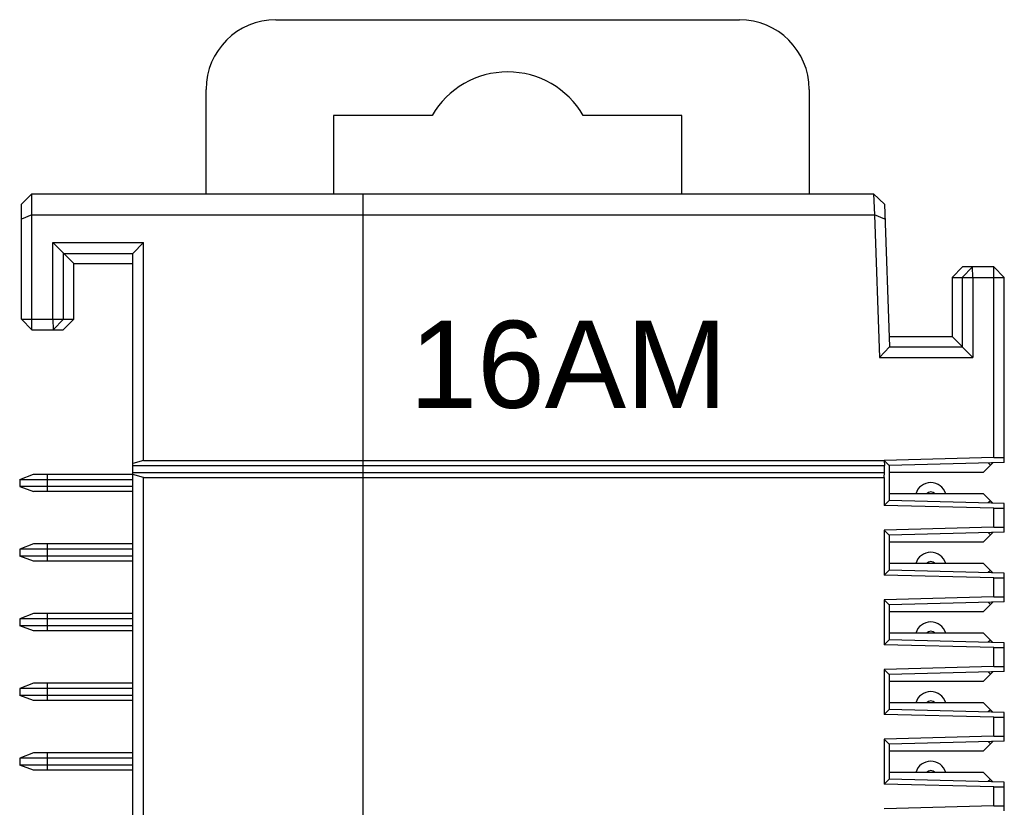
# Model space of a CAD drawing. Extents: x 1653 to 2131, y -357 to 2652.
# Tile 28 of 34: x 2032 to 2060, y -2 to 21. Entities that reach past the tile are written whole.
import ezdxf
from ezdxf.enums import TextEntityAlignment as Align

# ---------------------------------------------------------------- set-up
doc = ezdxf.new("R2010")
doc.units = 0
doc.header["$LTSCALE"] = 30.734
doc.header["$MEASUREMENT"] = 0
doc.layers.get('0').update_dxf_attribs({"linetype": 'CONTINUOUS'})
doc.layers.add('7_ALL_FEATURES', color=7, linetype='CONTINUOUS')
doc.styles.add('TEXTSTYLE_1', font='arial.ttf')

msp = doc.modelspace()

# ---------------------------------------------------------------- linework, layer by layer
at = {"linetype": 'Continuous'}
for p, q in [((2039.564, 20.574), (2052.864, 20.574)), ((2037.564, 15.574), (2037.564, 18.574)), ((2054.864, 18.574), (2054.864, 15.574)), ((2041.214, 17.824), (2041.214, 15.574)), ((2044.048, 17.824), (2041.214, 17.824)), ((2051.214, 17.824), (2048.379, 17.824)), ((2051.214, 15.574), (2051.214, 17.824))]:
    msp.add_line(p, q, dxfattribs=at)
for centre, radius, start, end in [((2039.564, 18.574), 2, 90, 180), ((2052.864, 18.574), 2, 0, 90), ((2046.214, 16.574), 2.5, 30, 150)]:
    msp.add_arc(centre, radius, start, end, dxfattribs=at)
at = {"layer": '7_ALL_FEATURES', "linetype": 'Continuous'}
for p, q in [((2032.264, 15.274), (2032.564, 15.574)), ((2032.564, 11.674), (2032.564, 15.574)), ((2032.564, 15.574), (2056.713, 15.574)), ((2042.064, -4.403), (2042.064, 15.574)), ((2056.713, 15.574), (2056.735, 14.974)), ((2057.025, 15.274), (2056.714, 15.574)), ((2032.264, 11.974), (2032.264, 15.274)), ((2057.025, 15.274), (2057.174, 11.183)), ((2032.564, 14.974), (2032.264, 14.85)), ((2032.564, 14.974), (2056.735, 14.974)), ((2056.735, 14.974), (2056.885, 10.874)), ((2057.04, 14.85), (2056.735, 14.974)), ((2033.164, 11.974), (2033.164, 14.174)), ((2033.764, 13.574), (2033.164, 14.174)), ((2033.164, 14.174), (2035.764, 14.174)), ((2035.464, 13.865), (2035.764, 14.174)), ((2035.764, 7.92), (2035.764, 14.174)), ((2033.473, 11.974), (2033.473, 13.865)), ((2033.473, 13.865), (2035.464, 13.865)), ((2035.464, -70.717), (2035.464, 13.865)), ((2033.764, 11.974), (2033.764, 13.574)), ((2033.764, 13.574), (2035.464, 13.574)), ((2058.964, 13.174), (2059.264, 13.474)), ((2059.255, 13.174), (2059.555, 13.474)), ((2060.164, 13.474), (2059.264, 13.474)), ((2059.564, 13.174), (2059.555, 13.474)), ((2060.164, 8.003), (2060.164, 13.474)), ((2060.464, 13.174), (2060.164, 13.474)), ((2058.964, 13.174), (2058.964, 11.474)), ((2058.964, 13.174), (2060.464, 13.174)), ((2059.255, 13.174), (2059.255, 11.183)), ((2059.564, 13.174), (2059.564, 10.874)), ((2060.464, 7.861), (2060.464, 13.174)), ((2032.564, 11.674), (2032.264, 11.974)), ((2032.264, 11.974), (2033.764, 11.974)), ((2033.164, 11.974), (2033.172, 11.674)), ((2033.473, 11.974), (2033.172, 11.674)), ((2033.764, 11.974), (2033.464, 11.674)), ((2032.564, 11.674), (2033.464, 11.674)), ((2057.164, 11.474), (2058.964, 11.474)), ((2059.564, 10.874), (2058.964, 11.474)), ((2057.174, 11.183), (2056.885, 10.874)), ((2057.174, 11.183), (2059.255, 11.183)), ((2056.885, 10.874), (2059.564, 10.874)), ((2035.764, 7.92), (2035.464, 7.833)), ((2035.764, 7.92), (2057.014, 7.92)), ((2060.164, 8.003), (2057.014, 7.92)), ((2057.014, 7.92), (2057.029, 7.774)), ((2057.014, 7.92), (2057.164, 7.774)), ((2060.164, 8.003), (2060.464, 8.002)), ((2035.464, 7.774), (2057.029, 7.774)), ((2057.029, 7.574), (2057.029, 7.774)), ((2060.464, 7.861), (2057.164, 7.774)), ((2057.164, 7.774), (2057.164, 6.774)), ((2059.864, 7.584), (2060.131, 7.852)), ((2060.064, 7.784), (2059.999, 7.849)), ((2032.214, 7.374), (2032.614, 7.524)), ((2032.214, 7.374), (2032.214, 7.174)), ((2032.214, 7.374), (2035.464, 7.374)), ((2032.614, 7.524), (2035.464, 7.524)), ((2033.014, 7.024), (2033.014, 7.524)), ((2035.464, 7.574), (2057.029, 7.574)), ((2035.764, 7.428), (2035.464, 7.516)), ((2035.764, -71.026), (2035.764, 7.428)), ((2035.764, 7.428), (2057.014, 7.428)), ((2057.014, 7.428), (2057.029, 7.574)), ((2057.014, 7.428), (2057.014, 6.628)), ((2057.164, 7.584), (2059.864, 7.584)), ((2032.214, 7.174), (2032.614, 7.024)), ((2035.464, 7.174), (2032.214, 7.174)), ((2035.464, 7.024), (2032.614, 7.024)), ((2059.864, 6.964), (2057.164, 6.964)), ((2060.131, 6.697), (2059.864, 6.964)), ((2057.014, 6.628), (2057.164, 6.774)), ((2060.164, 6.546), (2057.014, 6.628)), ((2060.464, 6.688), (2057.164, 6.774)), ((2060.064, 6.764), (2059.999, 6.7)), ((2060.164, 6.546), (2060.464, 6.547)), ((2060.164, 6.003), (2060.164, 6.546)), ((2060.464, 5.861), (2060.464, 6.688)), ((2060.164, 6.003), (2057.014, 5.92)), ((2060.164, 6.003), (2060.464, 6.002)), ((2057.014, 5.92), (2057.014, 4.628)), ((2057.014, 5.92), (2057.164, 5.774)), ((2060.464, 5.861), (2057.164, 5.774)), ((2057.164, 5.774), (2057.164, 4.774)), ((2059.864, 5.584), (2060.131, 5.852)), ((2060.064, 5.784), (2059.999, 5.849)), ((2032.614, 5.524), (2032.214, 5.374)), ((2032.214, 5.374), (2032.214, 5.174)), ((2035.464, 5.374), (2032.214, 5.374)), ((2035.464, 5.524), (2032.614, 5.524)), ((2033.014, 5.024), (2033.014, 5.524)), ((2057.164, 5.584), (2059.864, 5.584)), ((2032.614, 5.024), (2032.214, 5.174)), ((2035.464, 5.174), (2032.214, 5.174)), ((2035.464, 5.024), (2032.614, 5.024)), ((2059.864, 4.964), (2057.164, 4.964)), ((2060.131, 4.697), (2059.864, 4.964)), ((2057.014, 4.628), (2057.164, 4.774)), ((2060.164, 4.546), (2057.014, 4.628)), ((2060.464, 4.688), (2057.164, 4.774)), ((2060.064, 4.764), (2059.999, 4.7)), ((2060.164, 4.546), (2060.464, 4.547)), ((2060.164, 4.003), (2060.164, 4.546)), ((2060.464, 3.861), (2060.464, 4.688)), ((2060.164, 4.003), (2057.014, 3.92)), ((2060.164, 4.003), (2060.464, 4.002)), ((2057.014, 3.92), (2057.014, 2.628)), ((2057.014, 3.92), (2057.164, 3.774)), ((2060.464, 3.861), (2057.164, 3.774)), ((2057.164, 3.774), (2057.164, 2.774)), ((2059.864, 3.584), (2060.131, 3.852)), ((2060.064, 3.784), (2059.999, 3.849)), ((2032.614, 3.524), (2032.214, 3.374)), ((2035.464, 3.524), (2032.614, 3.524)), ((2033.014, 3.024), (2033.014, 3.524)), ((2057.164, 3.584), (2059.864, 3.584)), ((2032.214, 3.374), (2032.214, 3.174)), ((2035.464, 3.374), (2032.214, 3.374)), ((2032.614, 3.024), (2032.214, 3.174)), ((2035.464, 3.174), (2032.214, 3.174)), ((2035.464, 3.024), (2032.614, 3.024)), ((2059.864, 2.964), (2057.164, 2.964)), ((2060.131, 2.697), (2059.864, 2.964)), ((2057.014, 2.628), (2057.164, 2.774)), ((2060.164, 2.546), (2057.014, 2.628)), ((2060.464, 2.688), (2057.164, 2.774)), ((2060.064, 2.764), (2059.999, 2.7)), ((2060.164, 2.546), (2060.464, 2.547)), ((2060.164, 2.003), (2060.164, 2.546)), ((2060.464, 1.861), (2060.464, 2.688)), ((2060.164, 2.003), (2057.014, 1.92)), ((2060.164, 2.003), (2060.464, 2.002)), ((2057.014, 1.92), (2057.014, 0.628)), ((2057.014, 1.92), (2057.164, 1.774)), ((2060.464, 1.861), (2057.164, 1.774)), ((2057.164, 1.774), (2057.164, 0.774)), ((2059.864, 1.584), (2060.131, 1.852)), ((2060.064, 1.784), (2059.999, 1.849)), ((2032.614, 1.524), (2032.214, 1.374)), ((2035.464, 1.524), (2032.614, 1.524)), ((2033.014, 1.024), (2033.014, 1.524)), ((2057.164, 1.584), (2059.864, 1.584)), ((2032.214, 1.374), (2032.214, 1.174)), ((2035.464, 1.374), (2032.214, 1.374)), ((2032.614, 1.024), (2032.214, 1.174)), ((2035.464, 1.174), (2032.214, 1.174)), ((2035.464, 1.024), (2032.614, 1.024)), ((2059.864, 0.964), (2057.164, 0.964)), ((2060.131, 0.697), (2059.864, 0.964)), ((2057.014, 0.628), (2057.164, 0.774)), ((2060.164, 0.546), (2057.014, 0.628)), ((2060.464, 0.688), (2057.164, 0.774)), ((2060.064, 0.764), (2059.999, 0.7)), ((2060.464, -0.139), (2060.464, 0.688)), ((2060.164, 0.546), (2060.464, 0.547)), ((2060.164, 0.003), (2060.164, 0.546)), ((2060.164, 0.003), (2057.014, -0.08)), ((2060.164, 0.003), (2060.464, 0.002)), ((2057.014, -0.08), (2057.014, -1.372)), ((2057.014, -0.08), (2057.164, -0.226)), ((2060.464, -0.139), (2057.164, -0.226)), ((2057.164, -0.226), (2057.164, -1.226)), ((2059.864, -0.416), (2060.131, -0.148)), ((2060.064, -0.216), (2059.999, -0.151)), ((2032.614, -0.476), (2032.214, -0.626)), ((2035.464, -0.476), (2032.614, -0.476)), ((2033.014, -0.976), (2033.014, -0.476)), ((2057.164, -0.416), (2059.864, -0.416)), ((2032.214, -0.626), (2032.214, -0.826)), ((2035.464, -0.626), (2032.214, -0.626)), ((2032.614, -0.976), (2032.214, -0.826)), ((2035.464, -0.826), (2032.214, -0.826)), ((2035.464, -0.976), (2032.614, -0.976)), ((2059.864, -1.036), (2057.164, -1.036)), ((2060.131, -1.303), (2059.864, -1.036)), ((2057.014, -1.372), (2057.164, -1.226)), ((2060.164, -1.454), (2057.014, -1.372)), ((2060.464, -1.312), (2057.164, -1.226)), ((2060.064, -1.236), (2059.999, -1.3)), ((2060.464, -2.139), (2060.464, -1.312)), ((2060.164, -1.454), (2060.464, -1.453)), ((2060.164, -1.997), (2060.164, -1.454)), ((2060.164, -1.997), (2057.014, -2.08)), ((2060.164, -1.997), (2060.464, -1.998))]:
    msp.add_line(p, q, dxfattribs=at)
for centre, radius, start, end in [((2058.354, 6.834), 0.45, 16.7914, 163.2086), ((2058.354, 6.834), 0.18, 46.2383, 133.7617), ((2058.354, 4.834), 0.45, 16.7914, 163.2086), ((2058.354, 4.834), 0.18, 46.2383, 133.7617), ((2058.354, 2.834), 0.45, 16.7914, 163.2086), ((2058.354, 2.834), 0.18, 46.2383, 133.7617), ((2058.354, 0.834), 0.45, 16.7914, 163.2086), ((2058.354, 0.834), 0.18, 46.2383, 133.7617), ((2058.354, -1.166), 0.45, 16.7914, 163.2086), ((2058.354, -1.166), 0.18, 46.2383, 133.7617)]:
    msp.add_arc(centre, radius, start, end, dxfattribs=at)

# ---------------------------------------------------------------- texts
at = {"linetype": 'Continuous', "style": 'TEXTSTYLE_1'}
msp.add_text('16AM', height=2.5, dxfattribs=at).set_placement((2043.397, 8.68), align=Align.BOTTOM_LEFT)

doc.saveas('drawing.dxf')
